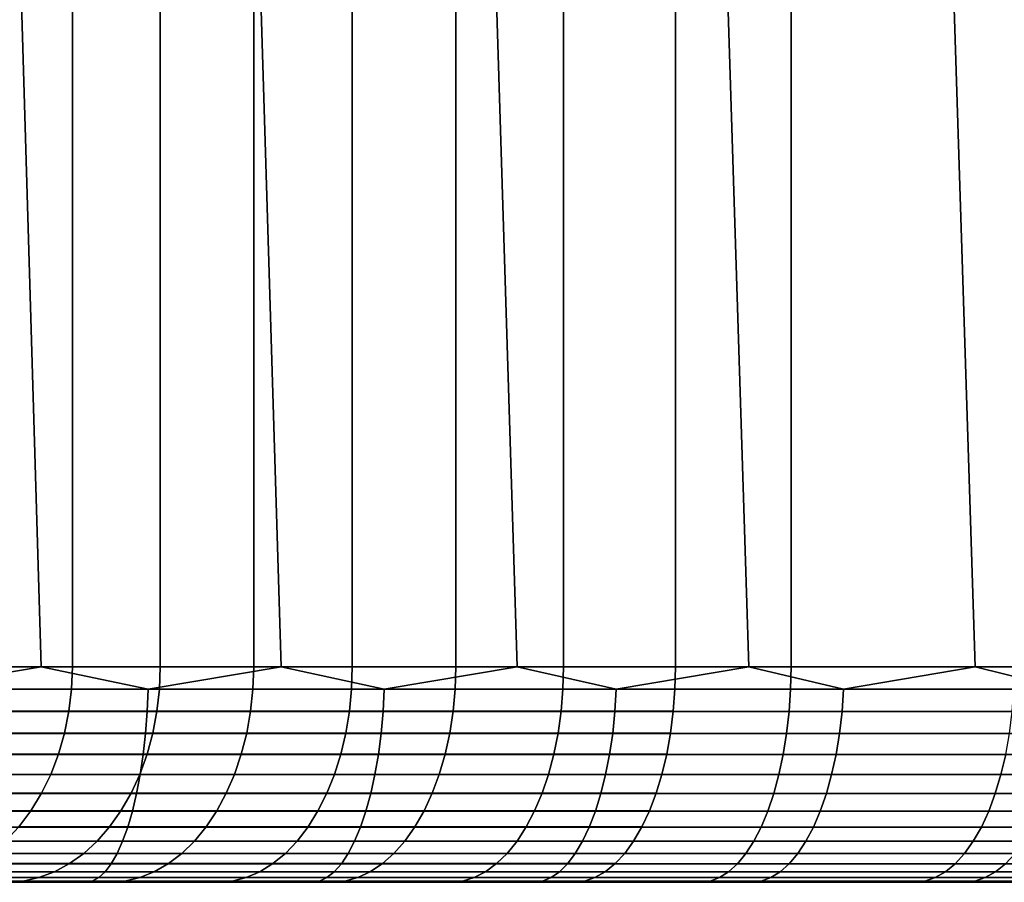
# Model space of a CAD drawing. Header units: metres. Extents: x -244 to 24, y -123 to 0.
# Tile 75 of 146: x 6.23 to 10.8, y -123.1 to -119.1. Entities that reach past the tile are written whole.
import ezdxf

# ---------------------------------------------------------------- set-up
doc = ezdxf.new("R2010")
doc.units = ezdxf.units.M
doc.layers.add('solid_10_231_103_000', color=7, linetype='CONTINUOUS')

msp = doc.modelspace()

# ---------------------------------------------------------------- linework, layer by layer
at = {"layer": 'solid_10_231_103_000'}
for points in [[(6.333059, -122.099998, -22.578636), (5.203077, -122.099998, -22.865486), (4.826086, -109.099998, -22.947992), (5.946068, -109.099998, -22.683626)], [(7.447389, -122.099998, -22.235981), (6.333059, -122.099998, -22.578636), (5.946068, -109.099998, -22.683626), (7.05114, -109.099998, -22.364798)], [(6.0964, -122.099998, 24.25288), (6.477628, -122.099998, 23.790382), (6.477409, -109.099998, 23.790621), (6.096591, -109.099998, 24.252625)], [(6.88588, -122.099998, 23.351555), (6.885823, -109.099998, 23.351648), (6.477409, -109.099998, 23.790621), (6.477628, -122.099998, 23.790382)], [(6.88588, -122.099998, 23.351555), (7.319689, -122.099998, 22.937975), (7.319844, -109.099998, 22.937843), (6.885823, -109.099998, 23.351648)], [(8.543311, -122.099998, -21.838367), (7.447389, -122.099998, -22.235981), (7.05114, -109.099998, -22.364798), (8.139741, -109.099998, -21.991943)], [(7.319689, -122.099998, 22.937975), (7.777495, -122.099998, 22.551126), (7.777667, -109.099998, 22.550987), (7.319844, -109.099998, 22.937843)], [(7.777495, -122.099998, 22.551126), (8.257655, -122.099998, 22.1924), (8.257423, -109.099998, 22.192553), (7.777667, -109.099998, 22.550987)], [(9.618117, -122.099998, -21.386778), (8.543311, -122.099998, -21.838367), (8.139741, -109.099998, -21.991943), (9.208797, -109.099998, -21.566195)], [(8.758445, -122.099998, 21.863083), (8.758428, -109.099998, 21.863129), (8.257423, -109.099998, 22.192553), (8.257655, -122.099998, 22.1924)], [(8.758445, -122.099998, 21.863083), (9.278064, -122.099998, 21.564362), (9.27817, -109.099998, 21.564297), (8.758428, -109.099998, 21.863129)], [(10.669152, -122.099998, -20.882328), (9.618117, -122.099998, -21.386778), (9.208797, -109.099998, -21.566195), (10.255117, -109.099998, -21.088747)], [(9.278064, -122.099998, 21.564362), (9.814645, -122.099998, 21.297304), (9.814645, -109.099998, 21.297304), (9.27817, -109.099998, 21.564297)], [(9.814645, -122.099998, 21.297304), (10.860991, -122.099998, 20.783199), (10.847617, -109.099998, 20.790182), (9.814645, -109.099998, 21.297304)], [(11.693817, -122.099998, -20.326267), (10.669152, -122.099998, -20.882328), (10.255117, -109.099998, -21.088747), (11.277349, -109.099998, -20.560219)], [(5.717133, -122.204529, -22.736753), (5.203077, -122.099998, -22.865486), (6.333059, -122.099998, -22.578636)], [(5.717133, -122.204529, -22.736753), (6.333059, -122.099998, -22.578636), (6.829946, -122.204529, -22.427605)], [(6.092182, -122.203178, 24.249609), (6.473614, -122.203178, 23.786865), (6.477628, -122.099998, 23.790382), (6.0964, -122.099998, 24.25288)], [(6.829946, -122.204529, -22.427605), (6.333059, -122.099998, -22.578636), (7.447389, -122.099998, -22.235981)], [(6.473614, -122.203178, 23.786865), (6.882083, -122.203178, 23.347805), (6.88588, -122.099998, 23.351555), (6.477628, -122.099998, 23.790382)], [(6.829946, -122.204529, -22.427605), (7.447389, -122.099998, -22.235981), (7.926182, -122.204529, -22.064026)], [(6.882083, -122.203178, 23.347805), (7.316123, -122.203178, 22.934004), (7.319689, -122.099998, 22.937975), (6.88588, -122.099998, 23.351555)], [(7.316123, -122.203178, 22.934004), (7.774175, -122.203178, 22.546947), (7.777495, -122.099998, 22.551126), (7.319689, -122.099998, 22.937975)], [(7.926182, -122.204529, -22.064026), (7.447389, -122.099998, -22.235981), (8.543311, -122.099998, -21.838367)], [(7.774175, -122.203178, 22.546947), (8.254591, -122.203178, 22.18803), (8.257655, -122.099998, 22.1924), (7.777495, -122.099998, 22.551126)], [(7.926182, -122.204529, -22.064026), (8.543311, -122.099998, -21.838367), (9.003183, -122.204529, -21.6469)], [(8.254591, -122.203178, 22.18803), (8.755648, -122.203178, 21.858538), (8.758445, -122.099998, 21.863083), (8.257655, -122.099998, 22.1924)], [(9.003183, -122.204529, -21.6469), (8.543311, -122.099998, -21.838367), (9.618117, -122.099998, -21.386778)], [(8.755648, -122.203178, 21.858538), (9.275543, -122.203178, 21.559656), (9.278064, -122.099998, 21.564362), (8.758445, -122.099998, 21.863083)], [(9.003183, -122.204529, -21.6469), (9.618117, -122.099998, -21.386778), (10.058335, -122.204529, -21.17724)], [(9.275543, -122.203178, 21.559656), (9.812352, -122.204529, 21.29233), (9.814645, -122.099998, 21.297304), (9.278064, -122.099998, 21.564362)], [(10.058335, -122.204529, -21.17724), (9.618117, -122.099998, -21.386778), (10.669152, -122.099998, -20.882328)], [(9.812352, -122.204529, 21.29233), (10.84906, -122.204529, 20.783249), (10.860991, -122.099998, 20.783199), (9.814645, -122.099998, 21.297304)], [(10.058335, -122.204529, -21.17724), (10.669152, -122.099998, -20.882328), (11.089076, -122.204529, -20.656185)], [(11.089076, -122.204529, -20.656185), (10.669152, -122.099998, -20.882328), (11.693817, -122.099998, -20.326267)], [(5.717133, -122.204529, -22.736753), (6.829946, -122.204529, -22.427605), (6.825169, -122.308014, -22.411919), (5.713135, -122.308014, -22.720854)], [(6.473614, -122.203178, 23.786865), (6.092182, -122.203178, 24.249609), (6.079334, -122.306679, 24.239651), (6.461386, -122.306679, 23.776155)], [(6.882083, -122.203178, 23.347805), (6.473614, -122.203178, 23.786865), (6.461386, -122.306679, 23.776155), (6.870519, -122.306679, 23.33638)], [(6.829946, -122.204529, -22.427605), (7.926182, -122.204529, -22.064026), (7.92064, -122.308014, -22.048595), (6.825169, -122.308014, -22.411919)], [(7.316123, -122.203178, 22.934004), (6.882083, -122.203178, 23.347805), (6.870519, -122.306679, 23.33638), (7.305264, -122.306679, 22.921907)], [(7.774175, -122.203178, 22.546947), (7.316123, -122.203178, 22.934004), (7.305264, -122.306679, 22.921907), (7.76406, -122.306679, 22.534224)], [(8.254591, -122.203178, 22.18803), (7.774175, -122.203178, 22.546947), (7.76406, -122.306679, 22.534224), (8.245256, -122.306679, 22.174723)], [(7.926182, -122.204529, -22.064026), (9.003183, -122.204529, -21.6469), (8.996887, -122.308014, -21.631762), (7.92064, -122.308014, -22.048595)], [(8.755648, -122.203178, 21.858538), (8.254591, -122.203178, 22.18803), (8.245256, -122.306679, 22.174723), (8.747128, -122.306679, 21.844694)], [(9.275543, -122.203178, 21.559656), (8.755648, -122.203178, 21.858538), (8.747128, -122.306679, 21.844694), (9.267868, -122.306679, 21.545328)], [(9.003183, -122.204529, -21.6469), (10.058335, -122.204529, -21.17724), (10.051301, -122.308014, -21.16243), (8.996887, -122.308014, -21.631762)], [(9.267868, -122.306679, 21.545328), (9.80549, -122.308014, 21.277439), (9.812352, -122.204529, 21.29233), (9.275543, -122.203178, 21.559656)], [(10.84906, -122.204529, 20.783249), (9.812352, -122.204529, 21.29233), (9.80549, -122.308014, 21.277439), (10.841473, -122.308014, 20.768715)], [(10.058335, -122.204529, -21.17724), (11.089076, -122.204529, -20.656185), (11.081321, -122.308014, -20.641739), (10.051301, -122.308014, -21.16243)], [(5.713135, -122.308014, -22.720854), (6.825169, -122.308014, -22.411919), (6.817264, -122.409218, -22.385962), (5.706518, -122.409218, -22.694538)], [(6.461386, -122.306679, 23.776155), (6.079334, -122.306679, 24.239651), (6.057998, -122.407921, 24.223112), (6.441079, -122.407921, 23.758368)], [(6.870519, -122.306679, 23.33638), (6.461386, -122.306679, 23.776155), (6.441079, -122.407921, 23.758368), (6.851314, -122.407921, 23.317408)], [(6.825169, -122.308014, -22.411919), (7.92064, -122.308014, -22.048595), (7.911466, -122.409218, -22.023058), (6.817264, -122.409218, -22.385962)], [(7.305264, -122.306679, 22.921907), (6.870519, -122.306679, 23.33638), (6.851314, -122.407921, 23.317408), (7.28723, -122.407921, 22.901817)], [(7.76406, -122.306679, 22.534224), (7.305264, -122.306679, 22.921907), (7.28723, -122.407921, 22.901817), (7.747261, -122.407921, 22.51309)], [(8.245256, -122.306679, 22.174723), (7.76406, -122.306679, 22.534224), (7.747261, -122.407921, 22.51309), (8.229754, -122.407921, 22.15262)], [(7.92064, -122.308014, -22.048595), (8.996887, -122.308014, -21.631762), (8.986467, -122.409218, -21.606707), (7.911466, -122.409218, -22.023058)], [(8.747128, -122.306679, 21.844694), (8.245256, -122.306679, 22.174723), (8.229754, -122.407921, 22.15262), (8.732977, -122.407921, 21.821705)], [(9.267868, -122.306679, 21.545328), (8.747128, -122.306679, 21.844694), (8.732977, -122.407921, 21.821705), (9.25512, -122.407921, 21.52153)], [(8.996887, -122.308014, -21.631762), (10.051301, -122.308014, -21.16243), (10.03966, -122.409218, -21.137918), (8.986467, -122.409218, -21.606707)], [(9.25512, -122.407921, 21.52153), (9.794133, -122.409218, 21.252796), (9.80549, -122.308014, 21.277439), (9.267868, -122.306679, 21.545328)], [(10.841473, -122.308014, 20.768715), (9.80549, -122.308014, 21.277439), (9.794133, -122.409218, 21.252796), (10.828917, -122.409218, 20.744661)], [(10.051301, -122.308014, -21.16243), (11.081321, -122.308014, -20.641739), (11.068486, -122.409218, -20.617832), (10.03966, -122.409218, -21.137918)], [(5.706518, -122.409218, -22.694538), (6.817264, -122.409218, -22.385962), (6.806318, -122.507027, -22.350018), (5.697355, -122.507027, -22.658098)], [(6.441079, -122.407921, 23.758368), (6.057998, -122.407921, 24.223112), (6.028406, -122.505783, 24.200174), (6.412914, -122.505783, 23.733698)], [(6.851314, -122.407921, 23.317408), (6.441079, -122.407921, 23.758368), (6.412914, -122.505783, 23.733698), (6.824678, -122.505783, 23.291096)], [(6.817264, -122.409218, -22.385962), (7.911466, -122.409218, -22.023058), (7.898763, -122.507027, -21.987698), (6.806318, -122.507027, -22.350018)], [(7.28723, -122.407921, 22.901817), (6.851314, -122.407921, 23.317408), (6.824678, -122.505783, 23.291096), (7.262218, -122.505783, 22.873957)], [(7.747261, -122.407921, 22.51309), (7.28723, -122.407921, 22.901817), (7.262218, -122.505783, 22.873957), (7.723964, -122.505783, 22.48378)], [(8.229754, -122.407921, 22.15262), (7.747261, -122.407921, 22.51309), (7.723964, -122.505783, 22.48378), (8.208255, -122.505783, 22.121967)], [(7.911466, -122.409218, -22.023058), (8.986467, -122.409218, -21.606707), (8.972038, -122.507027, -21.572014), (7.898763, -122.507027, -21.987698)], [(8.732977, -122.407921, 21.821705), (8.229754, -122.407921, 22.15262), (8.208255, -122.505783, 22.121967), (8.713352, -122.505783, 21.78982)], [(9.25512, -122.407921, 21.52153), (8.732977, -122.407921, 21.821705), (8.713352, -122.505783, 21.78982), (9.237441, -122.505783, 21.488527)], [(8.986467, -122.409218, -21.606707), (10.03966, -122.409218, -21.137918), (10.02354, -122.507027, -21.103979), (8.972038, -122.507027, -21.572014)], [(9.237441, -122.505783, 21.488527), (9.778407, -122.507027, 21.218672), (9.794133, -122.409218, 21.252796), (9.25512, -122.407921, 21.52153)], [(10.828917, -122.409218, 20.744661), (9.794133, -122.409218, 21.252796), (9.778407, -122.507027, 21.218672), (10.811528, -122.507027, 20.711351)], [(10.03966, -122.409218, -21.137918), (11.068486, -122.409218, -20.617832), (11.050714, -122.507027, -20.584726), (10.02354, -122.507027, -21.103979)], [(5.697355, -122.507027, -22.658098), (6.806318, -122.507027, -22.350018), (6.79245, -122.600365, -22.304482), (5.685747, -122.600365, -22.611933)], [(6.412914, -122.505783, 23.733698), (6.028406, -122.505783, 24.200174), (5.990884, -122.599182, 24.171089), (6.377202, -122.599182, 23.702417)], [(6.824678, -122.505783, 23.291096), (6.412914, -122.505783, 23.733698), (6.377202, -122.599182, 23.702417), (6.790904, -122.599182, 23.257732)], [(7.262218, -122.505783, 22.873957), (6.824678, -122.505783, 23.291096), (6.790904, -122.599182, 23.257732), (7.230504, -122.599182, 22.838629)], [(6.806318, -122.507027, -22.350018), (7.898763, -122.507027, -21.987698), (7.882669, -122.600365, -21.942898), (6.79245, -122.600365, -22.304482)], [(7.723964, -122.505783, 22.48378), (7.262218, -122.505783, 22.873957), (7.230504, -122.599182, 22.838629), (7.694423, -122.599182, 22.446617)], [(8.208255, -122.505783, 22.121967), (7.723964, -122.505783, 22.48378), (7.694423, -122.599182, 22.446617), (8.180993, -122.599182, 22.083101)], [(7.898763, -122.507027, -21.987698), (8.972038, -122.507027, -21.572014), (8.953758, -122.600365, -21.528063), (7.882669, -122.600365, -21.942898)], [(8.713352, -122.505783, 21.78982), (8.208255, -122.505783, 22.121967), (8.180993, -122.599182, 22.083101), (8.688468, -122.599182, 21.749388)], [(9.237441, -122.505783, 21.488527), (8.713352, -122.505783, 21.78982), (8.688468, -122.599182, 21.749388), (9.215024, -122.599182, 21.446678)], [(8.972038, -122.507027, -21.572014), (10.02354, -122.507027, -21.103979), (10.003117, -122.600365, -21.06098), (8.953758, -122.600365, -21.528063)], [(9.215024, -122.599182, 21.446678), (9.758484, -122.600365, 21.17544), (9.778407, -122.507027, 21.218672), (9.237441, -122.505783, 21.488527)], [(10.811528, -122.507027, 20.711351), (9.778407, -122.507027, 21.218672), (9.758484, -122.600365, 21.17544), (10.7895, -122.600365, 20.669153)], [(10.02354, -122.507027, -21.103979), (11.050714, -122.507027, -20.584726), (11.028199, -122.600365, -20.542786), (10.003117, -122.600365, -21.06098)], [(11.818411, -122.507027, 20.153769), (10.811528, -122.507027, 20.711351), (10.7895, -122.600365, 20.669153), (11.794332, -122.600365, 20.112707)], [(5.685747, -122.600365, -22.611933), (6.79245, -122.600365, -22.304482), (6.775814, -122.68821, -22.249851), (5.671821, -122.68821, -22.556551)], [(6.377202, -122.599182, 23.702417), (5.990884, -122.599182, 24.171089), (5.945843, -122.687111, 24.136177), (6.334334, -122.687111, 23.664869)], [(6.790904, -122.599182, 23.257732), (6.377202, -122.599182, 23.702417), (6.334334, -122.687111, 23.664869), (6.750363, -122.687111, 23.217682)], [(7.230504, -122.599182, 22.838629), (6.790904, -122.599182, 23.257732), (6.750363, -122.687111, 23.217682), (7.192435, -122.687111, 22.796225)], [(6.79245, -122.600365, -22.304482), (7.882669, -122.600365, -21.942898), (7.863362, -122.68821, -21.889154), (6.775814, -122.68821, -22.249851)], [(7.694423, -122.599182, 22.446617), (7.230504, -122.599182, 22.838629), (7.192435, -122.687111, 22.796225), (7.658962, -122.687111, 22.402006)], [(8.180993, -122.599182, 22.083101), (7.694423, -122.599182, 22.446617), (7.658962, -122.687111, 22.402006), (8.14827, -122.687111, 22.036446)], [(7.882669, -122.600365, -21.942898), (8.953758, -122.600365, -21.528063), (8.931828, -122.68821, -21.475334), (7.863362, -122.68821, -21.889154)], [(8.688468, -122.599182, 21.749388), (8.180993, -122.599182, 22.083101), (8.14827, -122.687111, 22.036446), (8.658598, -122.687111, 21.700857)], [(9.215024, -122.599182, 21.446678), (8.688468, -122.599182, 21.749388), (8.658598, -122.687111, 21.700857), (9.188115, -122.687111, 21.396444)], [(8.953758, -122.600365, -21.528063), (10.003117, -122.600365, -21.06098), (9.978617, -122.68821, -21.009396), (8.931828, -122.68821, -21.475334)], [(9.188115, -122.687111, 21.396444), (9.734583, -122.68821, 21.123575), (9.758484, -122.600365, 21.17544), (9.215024, -122.599182, 21.446678)], [(10.7895, -122.600365, 20.669153), (9.758484, -122.600365, 21.17544), (9.734583, -122.68821, 21.123575), (10.763074, -122.68821, 20.618528)], [(10.003117, -122.600365, -21.06098), (11.028199, -122.600365, -20.542786), (11.001188, -122.68821, -20.492472), (9.978617, -122.68821, -21.009396)], [(11.794332, -122.600365, 20.112707), (10.7895, -122.600365, 20.669153), (10.763074, -122.68821, 20.618528), (11.765445, -122.68821, 20.063444)], [(5.671821, -122.68821, -22.556551), (6.775814, -122.68821, -22.249851), (6.756591, -122.7696, -22.186729), (5.65573, -122.7696, -22.492558)], [(6.334334, -122.687111, 23.664869), (5.945843, -122.687111, 24.136177), (5.893779, -122.768585, 24.095819), (6.284781, -122.768585, 23.621466)], [(6.750363, -122.687111, 23.217682), (6.334334, -122.687111, 23.664869), (6.284781, -122.768585, 23.621466), (6.703499, -122.768585, 23.171389)], [(7.192435, -122.687111, 22.796225), (6.750363, -122.687111, 23.217682), (6.703499, -122.768585, 23.171389), (7.148429, -122.768585, 22.747204)], [(6.775814, -122.68821, -22.249851), (7.863362, -122.68821, -21.889154), (7.841054, -122.7696, -21.827055), (6.756591, -122.7696, -22.186729)], [(7.658962, -122.687111, 22.402006), (7.192435, -122.687111, 22.796225), (7.148429, -122.768585, 22.747204), (7.617972, -122.768585, 22.350439)], [(8.14827, -122.687111, 22.036446), (7.658962, -122.687111, 22.402006), (7.617972, -122.768585, 22.350439), (8.110442, -122.768585, 21.982515)], [(7.863362, -122.68821, -21.889154), (8.931828, -122.68821, -21.475334), (8.906488, -122.7696, -21.41441), (7.841054, -122.7696, -21.827055)], [(8.658598, -122.687111, 21.700857), (8.14827, -122.687111, 22.036446), (8.110442, -122.768585, 21.982515), (8.624069, -122.768585, 21.644756)], [(9.188115, -122.687111, 21.396444), (8.658598, -122.687111, 21.700857), (8.624069, -122.768585, 21.644756), (9.15701, -122.768585, 21.338377)], [(8.931828, -122.68821, -21.475334), (9.978617, -122.68821, -21.009396), (9.950307, -122.7696, -20.949793), (8.906488, -122.7696, -21.41441)], [(9.15701, -122.768585, 21.338377), (9.706966, -122.7696, 21.063646), (9.734583, -122.68821, 21.123575), (9.188115, -122.687111, 21.396444)], [(10.763074, -122.68821, 20.618528), (9.734583, -122.68821, 21.123575), (9.706966, -122.7696, 21.063646), (10.732539, -122.7696, 20.560034)], [(9.978617, -122.68821, -21.009396), (11.001188, -122.68821, -20.492472), (10.969977, -122.7696, -20.434334), (9.950307, -122.7696, -20.949793)], [(11.765445, -122.68821, 20.063444), (10.763074, -122.68821, 20.618528), (10.732539, -122.7696, 20.560034), (11.732066, -122.7696, 20.006525)], [(5.65573, -122.7696, -22.492558), (6.756591, -122.7696, -22.186729), (6.734993, -122.843636, -22.115807), (5.637651, -122.843636, -22.420658)], [(6.284781, -122.768585, 23.621466), (5.893779, -122.768585, 24.095819), (5.835263, -122.842728, 24.050461), (6.229087, -122.842728, 23.572681)], [(6.703499, -122.768585, 23.171389), (6.284781, -122.768585, 23.621466), (6.229087, -122.842728, 23.572681), (6.650828, -122.842728, 23.119356)], [(7.148429, -122.768585, 22.747204), (6.703499, -122.768585, 23.171389), (6.650828, -122.842728, 23.119356), (7.098969, -122.842728, 22.69211)], [(6.756591, -122.7696, -22.186729), (7.841054, -122.7696, -21.827055), (7.815989, -122.843636, -21.757282), (6.734993, -122.843636, -22.115807)], [(7.617972, -122.768585, 22.350439), (7.148429, -122.768585, 22.747204), (7.098969, -122.842728, 22.69211), (7.571902, -122.842728, 22.29248)], [(8.110442, -122.768585, 21.982515), (7.617972, -122.768585, 22.350439), (7.571902, -122.842728, 22.29248), (8.067927, -122.842728, 21.921902)], [(7.841054, -122.7696, -21.827055), (8.906488, -122.7696, -21.41441), (8.878017, -122.843636, -21.345955), (7.815989, -122.843636, -21.757282)], [(8.624069, -122.768585, 21.644756), (8.110442, -122.768585, 21.982515), (8.067927, -122.842728, 21.921902), (8.585262, -122.842728, 21.581705)], [(9.15701, -122.768585, 21.338377), (8.624069, -122.768585, 21.644756), (8.585262, -122.842728, 21.581705), (9.122049, -122.842728, 21.273113)], [(8.906488, -122.7696, -21.41441), (9.950307, -122.7696, -20.949793), (9.9185, -122.843636, -20.882824), (8.878017, -122.843636, -21.345955)], [(9.122049, -122.842728, 21.273113), (9.675937, -122.843636, 20.996315), (9.706966, -122.7696, 21.063646), (9.15701, -122.768585, 21.338377)], [(10.732539, -122.7696, 20.560034), (9.706966, -122.7696, 21.063646), (9.675937, -122.843636, 20.996315), (10.698232, -122.843636, 20.494312)], [(9.950307, -122.7696, -20.949793), (10.969977, -122.7696, -20.434334), (10.934911, -122.843636, -20.369013), (9.9185, -122.843636, -20.882824)], [(11.732066, -122.7696, 20.006525), (10.732539, -122.7696, 20.560034), (10.698232, -122.843636, 20.494312), (11.694563, -122.843636, 19.942572)], [(5.637651, -122.843636, -22.420658), (6.734993, -122.843636, -22.115807), (6.711256, -122.909508, -22.037861), (5.617782, -122.909508, -22.341639)], [(6.650828, -122.842728, 23.119356), (6.229087, -122.842728, 23.572681), (6.167864, -122.908707, 23.519056), (6.592927, -122.908707, 23.062159)], [(7.098969, -122.842728, 22.69211), (6.650828, -122.842728, 23.119356), (6.592927, -122.908707, 23.062159), (7.0446, -122.908707, 22.631546)], [(6.734993, -122.843636, -22.115807), (7.815989, -122.843636, -21.757282), (7.788443, -122.909508, -21.680601), (6.711256, -122.909508, -22.037861)], [(7.571902, -122.842728, 22.29248), (7.098969, -122.842728, 22.69211), (7.0446, -122.908707, 22.631546), (7.521258, -122.908707, 22.228767)], [(8.067927, -122.842728, 21.921902), (7.571902, -122.842728, 22.29248), (7.521258, -122.908707, 22.228767), (8.021191, -122.908707, 21.855268)], [(7.815989, -122.843636, -21.757282), (8.878017, -122.843636, -21.345955), (8.846728, -122.909508, -21.270723), (7.788443, -122.909508, -21.680601)], [(8.585262, -122.842728, 21.581705), (8.067927, -122.842728, 21.921902), (8.021191, -122.908707, 21.855268), (8.542603, -122.908707, 21.512392)], [(9.122049, -122.842728, 21.273113), (8.585262, -122.842728, 21.581705), (8.542603, -122.908707, 21.512392), (9.083618, -122.908707, 21.201368)], [(8.878017, -122.843636, -21.345955), (9.9185, -122.843636, -20.882824), (9.883543, -122.909508, -20.809225), (8.846728, -122.909508, -21.270723)], [(9.083618, -122.908707, 21.201368), (9.641835, -122.909508, 20.922316), (9.675937, -122.843636, 20.996315), (9.122049, -122.842728, 21.273113)], [(10.698232, -122.843636, 20.494312), (9.675937, -122.843636, 20.996315), (9.641835, -122.909508, 20.922316), (10.660527, -122.909508, 20.422083)], [(9.9185, -122.843636, -20.882824), (10.934911, -122.843636, -20.369013), (10.896372, -122.909508, -20.297226), (9.883543, -122.909508, -20.809225)], [(11.694563, -122.843636, 19.942572), (10.698232, -122.843636, 20.494312), (10.660527, -122.909508, 20.422083), (11.653347, -122.909508, 19.872286)], [(5.617782, -122.909508, -22.341639), (6.711256, -122.909508, -22.037861), (6.685642, -122.966499, -21.953753), (5.596341, -122.966499, -22.256369)], [(6.592927, -122.908707, 23.062159), (6.167864, -122.908707, 23.519056), (6.101783, -122.965813, 23.461174), (6.530432, -122.965813, 23.000422)], [(7.0446, -122.908707, 22.631546), (6.592927, -122.908707, 23.062159), (6.530432, -122.965813, 23.000422), (6.985916, -122.965813, 22.566177)], [(6.711256, -122.909508, -22.037861), (7.788443, -122.909508, -21.680601), (7.758717, -122.966499, -21.597855), (6.685642, -122.966499, -21.953753)], [(7.521258, -122.908707, 22.228767), (7.0446, -122.908707, 22.631546), (6.985916, -122.965813, 22.566177), (7.466596, -122.965813, 22.16)], [(8.021191, -122.908707, 21.855268), (7.521258, -122.908707, 22.228767), (7.466596, -122.965813, 22.16), (7.970747, -122.965813, 21.78335)], [(7.788443, -122.909508, -21.680601), (8.846728, -122.909508, -21.270723), (8.812963, -122.966499, -21.189541), (7.758717, -122.966499, -21.597855)], [(8.542603, -122.908707, 21.512392), (8.021191, -122.908707, 21.855268), (7.970747, -122.965813, 21.78335), (8.496557, -122.965813, 21.43758)], [(9.083618, -122.908707, 21.201368), (8.542603, -122.908707, 21.512392), (8.496557, -122.965813, 21.43758), (9.042138, -122.965813, 21.123934)], [(8.846728, -122.909508, -21.270723), (9.883543, -122.909508, -20.809225), (9.845821, -122.966499, -20.729805), (8.812963, -122.966499, -21.189541)], [(9.042138, -122.965813, 21.123934), (9.605036, -122.966499, 20.842463), (9.641835, -122.909508, 20.922316), (9.083618, -122.908707, 21.201368)], [(10.660527, -122.909508, 20.422083), (9.641835, -122.909508, 20.922316), (9.605036, -122.966499, 20.842463), (10.61984, -122.966499, 20.344139)], [(9.883543, -122.909508, -20.809225), (10.896372, -122.909508, -20.297226), (10.854785, -122.966499, -20.219759), (9.845821, -122.966499, -20.729805)], [(11.653347, -122.909508, 19.872286), (10.660527, -122.909508, 20.422083), (10.61984, -122.966499, 20.344139), (11.608871, -122.966499, 19.796442)], [(5.596341, -122.966499, -22.256369), (6.685642, -122.966499, -21.953753), (6.658431, -123.013969, -21.864399), (5.573564, -123.013969, -22.165785)], [(6.530432, -122.965813, 23.000422), (6.101783, -122.965813, 23.461174), (6.031569, -123.01342, 23.399673), (6.46403, -123.01342, 22.934826)], [(6.985916, -122.965813, 22.566177), (6.530432, -122.965813, 23.000422), (6.46403, -123.01342, 22.934826), (6.923562, -123.01342, 22.496721)], [(6.685642, -122.966499, -21.953753), (7.758717, -122.966499, -21.597855), (7.727139, -123.013969, -21.509951), (6.658431, -123.013969, -21.864399)], [(7.466596, -122.965813, 22.16), (6.985916, -122.965813, 22.566177), (6.923562, -123.01342, 22.496721), (7.408515, -123.01342, 22.086933)], [(7.970747, -122.965813, 21.78335), (7.466596, -122.965813, 22.16), (7.408515, -123.01342, 22.086933), (7.917149, -123.01342, 21.706934)], [(7.758717, -122.966499, -21.597855), (8.812963, -122.966499, -21.189541), (8.777094, -123.013969, -21.1033), (7.727139, -123.013969, -21.509951)], [(8.496557, -122.965813, 21.43758), (7.970747, -122.965813, 21.78335), (7.917149, -123.01342, 21.706934), (8.447633, -123.01342, 21.358091)], [(9.042138, -122.965813, 21.123934), (8.496557, -122.965813, 21.43758), (8.447633, -123.01342, 21.358091), (8.998064, -123.01342, 21.041655)], [(8.812963, -122.966499, -21.189541), (9.845821, -122.966499, -20.729805), (9.805749, -123.013969, -20.645433), (8.777094, -123.013969, -21.1033)], [(8.998064, -123.01342, 21.041655), (9.565943, -123.013969, 20.757633), (9.605036, -122.966499, 20.842463), (9.042138, -122.965813, 21.123934)], [(10.61984, -122.966499, 20.344139), (9.605036, -122.966499, 20.842463), (9.565943, -123.013969, 20.757633), (10.576616, -123.013969, 20.261337)], [(9.845821, -122.966499, -20.729805), (10.854785, -122.966499, -20.219759), (10.810606, -123.013969, -20.137465), (9.805749, -123.013969, -20.645433)], [(11.608871, -122.966499, 19.796442), (10.61984, -122.966499, 20.344139), (10.576616, -123.013969, 20.261337), (11.561622, -123.013969, 19.71587)], [(5.573564, -123.013969, -22.165785), (6.658431, -123.013969, -21.864399), (6.629922, -123.051414, -21.770786), (5.5497, -123.051414, -22.070881)], [(6.46403, -123.01342, 22.934826), (6.031569, -123.01342, 23.399673), (5.957995, -123.050995, 23.33523), (6.394448, -123.050995, 22.866089)], [(6.923562, -123.01342, 22.496721), (6.46403, -123.01342, 22.934826), (6.394448, -123.050995, 22.866089), (6.858224, -123.050995, 22.423939)], [(6.658431, -123.013969, -21.864399), (7.727139, -123.013969, -21.509951), (7.694055, -123.051414, -21.417854), (6.629922, -123.051414, -21.770786)], [(7.408515, -123.01342, 22.086933), (6.923562, -123.01342, 22.496721), (6.858224, -123.050995, 22.423939), (7.347655, -123.050995, 22.010368)], [(7.917149, -123.01342, 21.706934), (7.408515, -123.01342, 22.086933), (7.347655, -123.050995, 22.010368), (7.860984, -123.050995, 21.62686)], [(7.727139, -123.013969, -21.509951), (8.777094, -123.013969, -21.1033), (8.739514, -123.051414, -21.012945), (7.694055, -123.051414, -21.417854)], [(8.447633, -123.01342, 21.358091), (7.917149, -123.01342, 21.706934), (7.860984, -123.050995, 21.62686), (8.396367, -123.050995, 21.274796)], [(8.998064, -123.01342, 21.041655), (8.447633, -123.01342, 21.358091), (8.396367, -123.050995, 21.274796), (8.95188, -123.050995, 20.955439)], [(8.777094, -123.013969, -21.1033), (9.805749, -123.013969, -20.645433), (9.763764, -123.051414, -20.557039), (8.739514, -123.051414, -21.012945)], [(8.95188, -123.050995, 20.955439), (9.524986, -123.051414, 20.668758), (9.565943, -123.013969, 20.757633), (8.998064, -123.01342, 21.041655)], [(10.576616, -123.013969, 20.261337), (9.565943, -123.013969, 20.757633), (9.524986, -123.051414, 20.668758), (10.531332, -123.051414, 20.174587)], [(9.805749, -123.013969, -20.645433), (10.810606, -123.013969, -20.137465), (10.764319, -123.051414, -20.051245), (9.763764, -123.051414, -20.557039)], [(11.561622, -123.013969, 19.71587), (10.576616, -123.013969, 20.261337), (10.531332, -123.051414, 20.174587), (11.51212, -123.051414, 19.631454)], [(10.810606, -123.013969, -20.137465), (11.789227, -123.013969, -19.580622), (11.73875, -123.051414, -19.496786), (10.764319, -123.051414, -20.051245)], [(5.5497, -123.051414, -22.070881), (6.629922, -123.051414, -21.770786), (6.600429, -123.078407, -21.673937), (5.525012, -123.078407, -21.972698)], [(6.394448, -123.050995, 22.866089), (5.957995, -123.050995, 23.33523), (5.881867, -123.078125, 23.268549), (6.322452, -123.078125, 22.794966)], [(6.858224, -123.050995, 22.423939), (6.394448, -123.050995, 22.866089), (6.322452, -123.078125, 22.794966), (6.790617, -123.078125, 22.348631)], [(6.629922, -123.051414, -21.770786), (7.694055, -123.051414, -21.417854), (7.659828, -123.078407, -21.322577), (6.600429, -123.078407, -21.673937)], [(7.347655, -123.050995, 22.010368), (6.858224, -123.050995, 22.423939), (6.790617, -123.078125, 22.348631), (7.284682, -123.078125, 21.931145)], [(7.860984, -123.050995, 21.62686), (7.347655, -123.050995, 22.010368), (7.284682, -123.078125, 21.931145), (7.80287, -123.078125, 21.544008)], [(7.694055, -123.051414, -21.417854), (8.739514, -123.051414, -21.012945), (8.700637, -123.078407, -20.919468), (7.659828, -123.078407, -21.322577)], [(8.396367, -123.050995, 21.274796), (7.860984, -123.050995, 21.62686), (7.80287, -123.078125, 21.544008), (8.343321, -123.078125, 21.18861)], [(8.95188, -123.050995, 20.955439), (8.396367, -123.050995, 21.274796), (8.343321, -123.078125, 21.18861), (8.904093, -123.078125, 20.86623)], [(8.739514, -123.051414, -21.012945), (9.763764, -123.051414, -20.557039), (9.72033, -123.078407, -20.465591), (8.700637, -123.078407, -20.919468)], [(8.904093, -123.078125, 20.86623), (9.482614, -123.078407, 20.576813), (9.524986, -123.051414, 20.668758), (8.95188, -123.050995, 20.955439)], [(10.531332, -123.051414, 20.174587), (9.524986, -123.051414, 20.668758), (9.482614, -123.078407, 20.576813), (10.484484, -123.078407, 20.084841)], [(9.763764, -123.051414, -20.557039), (10.764319, -123.051414, -20.051245), (10.716434, -123.078407, -19.962046), (9.72033, -123.078407, -20.465591)], [(11.51212, -123.051414, 19.631454), (10.531332, -123.051414, 20.174587), (10.484484, -123.078407, 20.084841), (11.460908, -123.078407, 19.544125)], [(10.764319, -123.051414, -20.051245), (11.73875, -123.051414, -19.496786), (11.68653, -123.078407, -19.410055), (10.716434, -123.078407, -19.962046)], [(-22.448893, -123.099998, 0.223047), (22.448887, -123.099998, 0.223268), (22.436216, -123.099998, 0.786252), (-22.436228, -123.099998, 0.78603)], [(-22.447412, -123.099998, -0.340214), (22.447412, -123.099998, -0.339992), (22.448887, -123.099998, 0.223268), (-22.448893, -123.099998, 0.223047)], [(-22.431808, -123.099998, -0.903462), (22.431814, -123.099998, -0.903241), (22.447412, -123.099998, -0.339992), (-22.447412, -123.099998, -0.340214)], [(-22.436228, -123.099998, 0.78603), (22.436216, -123.099998, 0.786252), (22.409416, -123.099998, 1.349095), (-22.409433, -123.099998, 1.348874)], [(-22.402102, -123.099998, -1.465733), (22.402111, -123.099998, -1.465512), (22.431814, -123.099998, -0.903241), (-22.431808, -123.099998, -0.903462)], [(-22.409433, -123.099998, 1.348874), (22.409416, -123.099998, 1.349095), (22.368536, -123.099998, 1.910755), (-22.368559, -123.099998, 1.910535)], [(-22.358259, -123.099998, -2.027382), (22.358274, -123.099998, -2.027161), (22.402111, -123.099998, -1.465512), (-22.402102, -123.099998, -1.465733)], [(-22.368559, -123.099998, 1.910535), (22.368536, -123.099998, 1.910755), (22.313551, -123.099998, 2.471305), (-22.31358, -123.099998, 2.471085)], [(-22.300348, -123.099998, -2.58782), (22.300371, -123.099998, -2.5876), (22.358274, -123.099998, -2.027161), (-22.358259, -123.099998, -2.027382)], [(-22.31358, -123.099998, 2.471085), (22.313551, -123.099998, 2.471305), (22.244505, -123.099998, 3.030529), (-22.244537, -123.099998, 3.030309)], [(-22.228439, -123.099998, -3.146241), (22.228468, -123.099998, -3.146022), (22.300371, -123.099998, -2.5876), (-22.300348, -123.099998, -2.58782)], [(-22.244537, -123.099998, 3.030309), (22.244505, -123.099998, 3.030529), (22.161512, -123.099998, 3.587444), (-22.161551, -123.099998, 3.587225)], [(-22.142477, -123.099998, -3.70307), (22.142509, -123.099998, -3.702852), (22.228468, -123.099998, -3.146022), (-22.228439, -123.099998, -3.146241)], [(-22.161551, -123.099998, 3.587225), (22.161512, -123.099998, 3.587444), (22.06451, -123.099998, 4.14237), (-22.064554, -123.099998, 4.142152)], [(-22.042601, -123.099998, -4.257498), (22.042639, -123.099998, -4.257281), (22.142509, -123.099998, -3.702852), (-22.142477, -123.099998, -3.70307)], [(-22.064554, -123.099998, 4.142152), (22.06451, -123.099998, 4.14237), (21.953615, -123.099998, 4.694782), (-21.953665, -123.099998, 4.694565)], [(-21.92889, -123.099998, -4.808955), (21.928934, -123.099998, -4.808739), (22.042639, -123.099998, -4.257281), (-22.042601, -123.099998, -4.257498)], [(-21.953665, -123.099998, 4.694565), (21.953615, -123.099998, 4.694782), (21.828979, -123.099998, 5.243846), (-21.829035, -123.099998, 5.24363)], [(-21.801289, -123.099998, -5.357784), (21.801338, -123.099998, -5.357569), (21.928934, -123.099998, -4.808739), (-21.92889, -123.099998, -4.808955)], [(-21.829035, -123.099998, 5.24363), (21.828979, -123.099998, 5.243846), (21.690504, -123.099998, 5.789978), (-21.690565, -123.099998, 5.789764)], [(-21.660027, -123.099998, -5.903037), (21.66008, -123.099998, -5.902823), (21.801338, -123.099998, -5.357569), (-21.801289, -123.099998, -5.357784)], [(-21.690565, -123.099998, 5.789764), (21.690504, -123.099998, 5.789978), (21.538401, -123.099998, 6.332424), (-21.538467, -123.099998, 6.332211)], [(-21.505142, -123.099998, -6.444451), (21.505203, -123.099998, -6.44424), (21.66008, -123.099998, -5.902823), (-21.660027, -123.099998, -5.903037)], [(-21.538467, -123.099998, 6.332211), (21.538401, -123.099998, 6.332424), (21.372818, -123.099998, 6.870575), (-21.372889, -123.099998, 6.870364)], [(-21.33663, -123.099998, -6.982145), (21.336695, -123.099998, -6.981935), (21.505203, -123.099998, -6.44424), (-21.505142, -123.099998, -6.444451)], [(-21.372889, -123.099998, 6.870364), (21.372818, -123.099998, 6.870575), (21.193653, -123.099998, 7.404792), (-21.193729, -123.099998, 7.404583)], [(-21.154799, -123.099998, -7.515121), (21.154869, -123.099998, -7.514913), (21.336695, -123.099998, -6.981935), (-21.33663, -123.099998, -6.982145)], [(-21.193729, -123.099998, 7.404583), (21.193653, -123.099998, 7.404792), (21.001219, -123.099998, 7.934177), (-21.001301, -123.099998, 7.93397)], [(-20.959599, -123.099998, -8.043463), (20.959675, -123.099998, -8.043256), (21.154869, -123.099998, -7.514913), (-21.154799, -123.099998, -7.515121)], [(-21.001301, -123.099998, 7.93397), (21.001219, -123.099998, 7.934177), (20.795609, -123.099998, 8.458411), (-20.795694, -123.099998, 8.458205)], [(-20.751135, -123.099998, -8.566951), (20.751215, -123.099998, -8.566747), (20.959675, -123.099998, -8.043256), (-20.959599, -123.099998, -8.043463)], [(-20.795694, -123.099998, 8.458205), (20.795609, -123.099998, 8.458411), (20.576773, -123.099998, 8.977661), (-20.576864, -123.099998, 8.977457)], [(-20.529764, -123.099998, -9.084671), (20.529852, -123.099998, -9.084469), (20.751215, -123.099998, -8.566747), (-20.751135, -123.099998, -8.566951)], [(-20.576864, -123.099998, 8.977457), (20.576773, -123.099998, 8.977661), (20.345119, -123.099998, 9.490971), (-20.345217, -123.099998, 9.490769)], [(-20.295343, -123.099998, -9.596927), (20.295435, -123.099998, -9.596727), (20.529852, -123.099998, -9.084469), (-20.529764, -123.099998, -9.084671)], [(-20.345217, -123.099998, 9.490769), (20.345119, -123.099998, 9.490971), (20.100616, -123.099998, 9.998356), (-20.100719, -123.099998, 9.998158)], [(-20.048124, -123.099998, -10.103222), (20.04822, -123.099998, -10.103024), (20.295435, -123.099998, -9.596727), (-20.295343, -123.099998, -9.596927)], [(-20.100719, -123.099998, 9.998158), (20.100616, -123.099998, 9.998356), (19.843359, -123.099998, 10.499675), (-19.843466, -123.099998, 10.499479)], [(-19.788456, -123.099998, -10.6028), (19.788557, -123.099998, -10.602606), (20.04822, -123.099998, -10.103024), (-20.048124, -123.099998, -10.103222)], [(-19.843466, -123.099998, 10.499479), (19.843359, -123.099998, 10.499675), (19.573799, -123.099998, 10.994033), (-19.573912, -123.099998, 10.993839)], [(-19.516144, -123.099998, -11.096041), (19.516251, -123.099998, -11.095849), (19.788557, -123.099998, -10.602606), (-19.788456, -123.099998, -10.6028)], [(-19.573912, -123.099998, 10.993839), (19.573799, -123.099998, 10.994033), (19.29178, -123.099998, 11.481685), (-19.291897, -123.099998, 11.481494)], [(-19.231585, -123.099998, -11.582254), (19.231695, -123.099998, -11.582066), (19.516251, -123.099998, -11.095849), (-19.516144, -123.099998, -11.096041)], [(-19.291897, -123.099998, 11.481494), (19.29178, -123.099998, 11.481685), (18.997572, -123.099998, 11.962211), (-18.997692, -123.099998, 11.962024)], [(-18.935068, -123.099998, -12.060905), (18.935184, -123.099998, -12.060719), (19.231695, -123.099998, -11.582066), (-19.231585, -123.099998, -11.582254)], [(-18.997692, -123.099998, 11.962024), (18.997572, -123.099998, 11.962211), (18.691616, -123.099998, 12.434861), (-18.691742, -123.099998, 12.434677)], [(-18.626413, -123.099998, -12.53231), (18.626534, -123.099998, -12.532126), (18.935184, -123.099998, -12.060719), (-18.935068, -123.099998, -12.060905)], [(-18.691742, -123.099998, 12.434677), (18.691616, -123.099998, 12.434861), (18.373682, -123.099998, 12.899988), (-18.373812, -123.099998, 12.899807)], [(-18.306149, -123.099998, -12.995671), (18.306274, -123.099998, -12.995491), (18.626534, -123.099998, -12.532126), (-18.626413, -123.099998, -12.53231)], [(-18.373812, -123.099998, 12.899807), (18.373682, -123.099998, 12.899988), (18.044207, -123.099998, 13.356979), (-18.044344, -123.099998, 13.3568)], [(-17.974434, -123.099998, -13.45072), (17.974564, -123.099998, -13.450543), (18.306274, -123.099998, -12.995491), (-18.306149, -123.099998, -12.995671)], [(-18.044344, -123.099998, 13.3568), (18.044207, -123.099998, 13.356979), (17.703564, -123.099998, 13.805287), (-17.703705, -123.099998, 13.805111)], [(-17.631193, -123.099998, -13.897594), (17.631327, -123.099998, -13.897421), (17.974564, -123.099998, -13.450543), (-17.974434, -123.099998, -13.45072)], [(-17.703705, -123.099998, 13.805111), (17.703564, -123.099998, 13.805287), (17.351522, -123.099998, 14.245229), (-17.351669, -123.099998, 14.245055)], [(-17.277063, -123.099998, -14.335468), (17.277201, -123.099998, -14.335299), (17.631327, -123.099998, -13.897421), (-17.631193, -123.099998, -13.897594)], [(-16.988825, -123.099998, 14.67591), (-17.351669, -123.099998, 14.245055), (17.351522, -123.099998, 14.245229)], [(-17.277063, -123.099998, -14.335468), (16.912134, -123.099998, -14.764201), (17.277201, -123.099998, -14.335299)], [(-17.277063, -123.099998, -14.335468), (-16.911993, -123.099998, -14.764368), (16.912134, -123.099998, -14.764201)], [(-16.988825, -123.099998, 14.67591), (17.351522, -123.099998, 14.245229), (16.988674, -123.099998, 14.676082)], [(-16.615402, -123.099998, 15.097371), (-16.988825, -123.099998, 14.67591), (16.988674, -123.099998, 14.676082)], [(-16.911993, -123.099998, -14.764368), (16.536272, -123.099998, -15.183998), (16.912134, -123.099998, -14.764201)], [(-16.911993, -123.099998, -14.764368), (-16.536127, -123.099998, -15.18416), (16.536272, -123.099998, -15.183998)], [(-16.615402, -123.099998, 15.097371), (16.988674, -123.099998, 14.676082), (16.615246, -123.099998, 15.097539)], [(-16.231272, -123.099998, 15.509608), (-16.615402, -123.099998, 15.097371), (16.615246, -123.099998, 15.097539)], [(-16.536127, -123.099998, -15.18416), (16.150274, -123.099998, -15.593941), (16.536272, -123.099998, -15.183998)], [(-16.536127, -123.099998, -15.18416), (-16.150126, -123.099998, -15.5941), (16.150274, -123.099998, -15.593941)], [(-16.231272, -123.099998, 15.509608), (16.615246, -123.099998, 15.097539), (16.23111, -123.099998, 15.509772)], [(-15.837132, -123.099998, 15.911877), (-16.231272, -123.099998, 15.509608), (16.23111, -123.099998, 15.509772)], [(-16.150126, -123.099998, -15.5941), (15.753917, -123.099998, -15.994248), (16.150274, -123.099998, -15.593941)], [(-16.150126, -123.099998, -15.5941), (-15.753763, -123.099998, -15.994404), (15.753917, -123.099998, -15.994248)], [(-15.837132, -123.099998, 15.911877), (16.23111, -123.099998, 15.509772), (15.836967, -123.099998, 15.912037)], [(-15.432971, -123.099998, 16.304153), (-15.837132, -123.099998, 15.911877), (15.836967, -123.099998, 15.912037)], [(-15.753763, -123.099998, -15.994404), (15.347578, -123.099998, -16.384569), (15.753917, -123.099998, -15.994248)], [(-15.753763, -123.099998, -15.994404), (-15.34742, -123.099998, -16.38472), (15.347578, -123.099998, -16.384569)], [(-15.432971, -123.099998, 16.304153), (15.836967, -123.099998, 15.912037), (15.432802, -123.099998, 16.30431)], [(-15.018902, -123.099998, 16.686363), (-15.432971, -123.099998, 16.304153), (15.432802, -123.099998, 16.30431)], [(-15.34742, -123.099998, -16.38472), (14.931868, -123.099998, -16.764296), (15.347578, -123.099998, -16.384569)], [(-15.34742, -123.099998, -16.38472), (-14.931706, -123.099998, -16.764442), (14.931868, -123.099998, -16.764296)], [(-15.018902, -123.099998, 16.686363), (15.432802, -123.099998, 16.30431), (15.018728, -123.099998, 16.686516)], [(-14.59568, -123.099998, 17.057802), (-15.018902, -123.099998, 16.686363), (15.018728, -123.099998, 16.686516)], [(-14.931706, -123.099998, -16.764442), (14.506473, -123.099998, -17.133713), (14.931868, -123.099998, -16.764296)], [(-14.931706, -123.099998, -16.764442), (-14.506308, -123.099998, -17.133856), (14.506473, -123.099998, -17.133713)], [(-14.59568, -123.099998, 17.057802), (15.018728, -123.099998, 16.686516), (14.595509, -123.099998, 17.057947)], [(-14.163096, -123.099998, 17.418631), (-14.59568, -123.099998, 17.057802), (14.595509, -123.099998, 17.057947)], [(-14.506308, -123.099998, -17.133856), (14.071981, -123.099998, -17.492332), (14.506473, -123.099998, -17.133713)], [(-14.506308, -123.099998, -17.133856), (-14.071813, -123.099998, -17.49247), (14.071981, -123.099998, -17.492332)], [(-14.163096, -123.099998, 17.418631), (14.595509, -123.099998, 17.057947), (14.162935, -123.099998, 17.41876)], [(-13.721507, -123.099998, 17.768583), (-14.163096, -123.099998, 17.418631), (14.162935, -123.099998, 17.41876)], [(-14.071813, -123.099998, -17.49247), (13.628879, -123.099998, -17.839725), (14.071981, -123.099998, -17.492332)], [(-14.071813, -123.099998, -17.49247), (-13.628707, -123.099998, -17.839859), (13.628879, -123.099998, -17.839725)], [(-13.721507, -123.099998, 17.768583), (13.721357, -123.099998, 17.768698), (13.271444, -123.099998, 18.10721)], [(-13.271588, -123.099998, 18.107107), (-13.721507, -123.099998, 17.768583), (13.271444, -123.099998, 18.10721)], [(-13.721507, -123.099998, 17.768583), (14.162935, -123.099998, 17.41876), (13.721357, -123.099998, 17.768698)], [(-13.628707, -123.099998, -17.839859), (13.176869, -123.099998, -18.176138), (13.628879, -123.099998, -17.839725)], [(-13.628707, -123.099998, -17.839859), (-13.176695, -123.099998, -18.176268), (13.176869, -123.099998, -18.176138)], [(-13.271588, -123.099998, 18.107107), (13.271444, -123.099998, 18.10721), (12.812867, -123.099998, 18.434542)], [(-12.813014, -123.099998, 18.434443), (-13.271588, -123.099998, 18.107107), (12.812867, -123.099998, 18.434542)], [(-13.176695, -123.099998, -18.176268), (12.716714, -123.099998, -18.501017), (13.176869, -123.099998, -18.176138)], [(-13.176695, -123.099998, -18.176268), (-12.716536, -123.099998, -18.501143), (12.716714, -123.099998, -18.501017)], [(-12.813014, -123.099998, 18.434443), (12.812867, -123.099998, 18.434542), (12.346226, -123.099998, 18.75028)], [(-12.346375, -123.099998, 18.750185), (-12.813014, -123.099998, 18.434443), (12.346226, -123.099998, 18.75028)], [(-12.716536, -123.099998, -18.501143), (12.248689, -123.099998, -18.814135), (12.716714, -123.099998, -18.501017)], [(-12.716536, -123.099998, -18.501143), (-12.248507, -123.099998, -18.814255), (12.248689, -123.099998, -18.814135)], [(-12.346375, -123.099998, 18.750185), (12.346226, -123.099998, 18.75028), (11.872045, -123.099998, 19.054041)], [(-11.87219, -123.099998, 19.053953), (-12.346375, -123.099998, 18.750185), (11.872045, -123.099998, 19.054041)], [(-12.248507, -123.099998, -18.814255), (11.772644, -123.099998, -19.115618), (12.248689, -123.099998, -18.814135)], [(-12.248507, -123.099998, -18.814255), (-11.772459, -123.099998, -19.115734), (11.772644, -123.099998, -19.115618)], [(-11.87219, -123.099998, 19.053953), (11.872045, -123.099998, 19.054041), (11.389958, -123.099998, 19.34606)], [(-11.390098, -123.099998, 19.34598), (-11.87219, -123.099998, 19.053953), (11.389958, -123.099998, 19.34606)], [(-11.772459, -123.099998, -19.115734), (11.289458, -123.099998, -19.404911), (11.772644, -123.099998, -19.115618)], [(-11.772459, -123.099998, -19.115734), (-11.289271, -123.099998, -19.405022), (11.289458, -123.099998, -19.404911)], [(-11.390098, -123.099998, 19.34598), (11.389958, -123.099998, 19.34606), (10.901007, -123.099998, 19.625755)], [(-10.901132, -123.099998, 19.625687), (-11.390098, -123.099998, 19.34598), (10.901007, -123.099998, 19.625755)], [(-11.289271, -123.099998, -19.405022), (10.799115, -123.099998, -19.681999), (11.289458, -123.099998, -19.404911)], [(-11.289271, -123.099998, -19.405022), (-10.798925, -123.099998, -19.682104), (10.799115, -123.099998, -19.681999)], [(-10.901132, -123.099998, 19.625687), (10.901007, -123.099998, 19.625755), (10.405917, -123.099998, 19.892712)], [(-10.406013, -123.099998, 19.892662), (-10.901132, -123.099998, 19.625687), (10.405917, -123.099998, 19.892712)], [(-10.798925, -123.099998, -19.682104), (-10.30156, -123.099998, -19.94693), (10.799115, -123.099998, -19.681999)], [(-10.406013, -123.099998, 19.892662), (10.405917, -123.099998, 19.892712), (9.904291, -123.099998, 20.147158)], [(-9.904348, -123.099998, 20.147131), (-10.406013, -123.099998, 19.892662), (9.904291, -123.099998, 20.147158)], [(-10.30156, -123.099998, -19.94693), (10.301753, -123.099998, -19.946829), (10.799115, -123.099998, -19.681999)], [(-10.30156, -123.099998, -19.94693), (-9.798065, -123.099998, -20.19902), (10.301753, -123.099998, -19.946829)], [(-9.904348, -123.099998, 20.147131), (9.904291, -123.099998, 20.147158), (9.39611, -123.099998, 20.389105)], [(-9.396117, -123.099998, 20.389103), (-9.904348, -123.099998, 20.147131), (9.39611, -123.099998, 20.389105)], [(-9.798065, -123.099998, -20.19902), (9.79826, -123.099998, -20.198923), (10.301753, -123.099998, -19.946829)], [(-9.798065, -123.099998, -20.19902), (-9.288175, -123.099998, -20.438488), (9.79826, -123.099998, -20.198923)], [(8.809621, -123.099998, 20.680813), (-9.396117, -123.099998, 20.389103), (9.39611, -123.099998, 20.389105)], [(8.809621, -123.099998, 20.680813), (-8.809585, -123.099998, 20.680834), (-9.396117, -123.099998, 20.389103)], [(-9.288175, -123.099998, -20.438488), (9.288372, -123.099998, -20.438396), (9.79826, -123.099998, -20.198923)], [(-9.288175, -123.099998, -20.438488), (-8.772333, -123.099998, -20.665152), (9.288372, -123.099998, -20.438396)], [(8.239861, -123.099998, 21.008066), (-8.239804, -123.099998, 21.008104), (-8.809585, -123.099998, 20.680834)], [(8.809621, -123.099998, 20.680813), (8.239861, -123.099998, 21.008066), (-8.809585, -123.099998, 20.680834)], [(-8.772333, -123.099998, -20.665152), (8.772533, -123.099998, -20.665064), (9.288372, -123.099998, -20.438396)], [(-8.772333, -123.099998, -20.665152), (-8.251343, -123.099998, -20.878643), (8.772533, -123.099998, -20.665064)], [(-8.251343, -123.099998, -20.878643), (8.251545, -123.099998, -20.878561), (8.772533, -123.099998, -20.665064)], [(-8.251343, -123.099998, -20.878643), (-7.724815, -123.099998, -21.079117), (8.251545, -123.099998, -20.878561)], [(7.688869, -123.099998, 21.369913), (-7.688812, -123.099998, 21.369957), (-8.239804, -123.099998, 21.008104)], [(8.239861, -123.099998, 21.008066), (7.688869, -123.099998, 21.369913), (-8.239804, -123.099998, 21.008104)], [(-7.724815, -123.099998, -21.079117), (7.725019, -123.099998, -21.079041), (8.251545, -123.099998, -20.878561)], [(-7.724815, -123.099998, -21.079117), (-7.193446, -123.099998, -21.266329), (7.725019, -123.099998, -21.079041)], [(7.159408, -123.099998, 21.764999), (-7.159361, -123.099998, 21.765041), (-7.688812, -123.099998, 21.369957)], [(7.688869, -123.099998, 21.369913), (7.159408, -123.099998, 21.764999), (-7.688812, -123.099998, 21.369957)], [(-7.193446, -123.099998, -21.266329), (7.193652, -123.099998, -21.266258), (7.725019, -123.099998, -21.079041)], [(-7.193446, -123.099998, -21.266329), (-6.657868, -123.099998, -21.440033), (7.193652, -123.099998, -21.266258)], [(6.654515, -123.099998, 22.191299), (-6.65448, -123.099998, 22.191338), (-7.159361, -123.099998, 21.765041)], [(7.159408, -123.099998, 21.764999), (6.654515, -123.099998, 22.191299), (-7.159361, -123.099998, 21.765041)], [(-6.657868, -123.099998, -21.440033), (6.658076, -123.099998, -21.439968), (7.193652, -123.099998, -21.266258)], [(-6.657868, -123.099998, -21.440033), (-6.117706, -123.099998, -21.600363), (6.658076, -123.099998, -21.439968)], [(6.654515, -123.099998, 22.191299), (6.176474, -123.099998, 22.646757), (-6.65448, -123.099998, 22.191338)], [(-6.117706, -123.099998, -21.600363), (6.117915, -123.099998, -21.600302), (6.658076, -123.099998, -21.439968)], [(5.525012, -123.078407, -21.972698), (6.600429, -123.078407, -21.673937), (6.570275, -123.094666, -21.574919), (5.499771, -123.094666, -21.872316)], [(5.499771, -123.094666, -21.872316), (6.570275, -123.094666, -21.574919), (5.574057, -123.099998, -21.747007)], [(6.570275, -123.094666, -21.574919), (6.117915, -123.099998, -21.600302), (5.574057, -123.099998, -21.747007)], [(5.804022, -123.094521, 23.200361), (5.726845, -123.099998, 23.129831), (6.176474, -123.099998, 22.646757), (6.248831, -123.094521, 22.722239)], [(6.322452, -123.078125, 22.794966), (5.881867, -123.078125, 23.268549), (5.804022, -123.094521, 23.200361), (6.248831, -123.094521, 22.722239)], [(6.570275, -123.094666, -21.574919), (6.658076, -123.099998, -21.439968), (6.117915, -123.099998, -21.600302)], [(6.248831, -123.094521, 22.722239), (6.176474, -123.099998, 22.646757), (6.654515, -123.099998, 22.191299), (6.721486, -123.094521, 22.271624)], [(6.790617, -123.078125, 22.348631), (6.322452, -123.078125, 22.794966), (6.248831, -123.094521, 22.722239), (6.721486, -123.094521, 22.271624)], [(6.600429, -123.078407, -21.673937), (7.659828, -123.078407, -21.322577), (7.624834, -123.094666, -21.225164), (6.570275, -123.094666, -21.574919)], [(6.570275, -123.094666, -21.574919), (7.624834, -123.094666, -21.225164), (6.658076, -123.099998, -21.439968)], [(6.721486, -123.094521, 22.271624), (6.654515, -123.099998, 22.191299), (7.159408, -123.099998, 21.764999), (7.220288, -123.094521, 21.850134)], [(7.624834, -123.094666, -21.225164), (7.193652, -123.099998, -21.266258), (6.658076, -123.099998, -21.439968)], [(7.284682, -123.078125, 21.931145), (6.790617, -123.078125, 22.348631), (6.721486, -123.094521, 22.271624), (7.220288, -123.094521, 21.850134)], [(7.220288, -123.094521, 21.850134), (7.159408, -123.099998, 21.764999), (7.688869, -123.099998, 21.369913), (7.743445, -123.094521, 21.459284)], [(7.624834, -123.094666, -21.225164), (7.725019, -123.099998, -21.079041), (7.193652, -123.099998, -21.266258)], [(7.80287, -123.078125, 21.544008), (7.284682, -123.078125, 21.931145), (7.220288, -123.094521, 21.850134), (7.743445, -123.094521, 21.459284)], [(7.659828, -123.078407, -21.322577), (8.700637, -123.078407, -20.919468), (8.660888, -123.094666, -20.823896), (7.624834, -123.094666, -21.225164)], [(7.624834, -123.094666, -21.225164), (8.660888, -123.094666, -20.823896), (7.725019, -123.099998, -21.079041)], [(7.743445, -123.094521, 21.459284), (7.688869, -123.099998, 21.369913), (8.239861, -123.099998, 21.008066), (8.289079, -123.094521, 21.100479)], [(8.660888, -123.094666, -20.823896), (8.251545, -123.099998, -20.878561), (7.725019, -123.099998, -21.079041)], [(8.343321, -123.078125, 21.18861), (7.80287, -123.078125, 21.544008), (7.743445, -123.094521, 21.459284), (8.289079, -123.094521, 21.100479)], [(8.289079, -123.094521, 21.100479), (8.239861, -123.099998, 21.008066), (8.809621, -123.099998, 20.680813), (8.855227, -123.094521, 20.775007)], [(8.660888, -123.094666, -20.823896), (8.772533, -123.099998, -20.665064), (8.251545, -123.099998, -20.878561)], [(8.904093, -123.078125, 20.86623), (8.343321, -123.078125, 21.18861), (8.289079, -123.094521, 21.100479), (8.855227, -123.094521, 20.775007)], [(8.700637, -123.078407, -20.919468), (9.72033, -123.078407, -20.465591), (9.675922, -123.094666, -20.372093), (8.660888, -123.094666, -20.823896)], [(8.660888, -123.094666, -20.823896), (9.675922, -123.094666, -20.372093), (8.772533, -123.099998, -20.665064)], [(9.675922, -123.094666, -20.372093), (9.288372, -123.099998, -20.438396), (8.772533, -123.099998, -20.665064)], [(9.439292, -123.094666, 20.482807), (8.855227, -123.094521, 20.775007), (8.809621, -123.099998, 20.680813), (9.39611, -123.099998, 20.389105)], [(8.855227, -123.094521, 20.775007), (9.439292, -123.094666, 20.482807), (9.482614, -123.078407, 20.576813), (8.904093, -123.078125, 20.86623)], [(9.675922, -123.094666, -20.372093), (9.79826, -123.099998, -20.198923), (9.288372, -123.099998, -20.438396)], [(9.439292, -123.094666, 20.482807), (9.39611, -123.099998, 20.389105), (9.904291, -123.099998, 20.147158)], [(10.484484, -123.078407, 20.084841), (9.482614, -123.078407, 20.576813), (9.439292, -123.094666, 20.482807), (10.436584, -123.094666, 19.993082)], [(10.436584, -123.094666, 19.993082), (9.439292, -123.094666, 20.482807), (9.904291, -123.099998, 20.147158)], [(9.72033, -123.078407, -20.465591), (10.716434, -123.078407, -19.962046), (10.667476, -123.094666, -19.870848), (9.675922, -123.094666, -20.372093)], [(9.675922, -123.094666, -20.372093), (10.667476, -123.094666, -19.870848), (9.79826, -123.099998, -20.198923)], [(10.667476, -123.094666, -19.870848), (10.301753, -123.099998, -19.946829), (9.79826, -123.099998, -20.198923)], [(10.436584, -123.094666, 19.993082), (9.904291, -123.099998, 20.147158), (10.405917, -123.099998, 19.892712)], [(10.667476, -123.094666, -19.870848), (10.799115, -123.099998, -19.681999), (10.301753, -123.099998, -19.946829)], [(10.436584, -123.094666, 19.993082), (10.405917, -123.099998, 19.892712), (10.901007, -123.099998, 19.625755)], [(11.460908, -123.078407, 19.544125), (10.484484, -123.078407, 20.084841), (10.436584, -123.094666, 19.993082), (11.408548, -123.094666, 19.454836)], [(11.408548, -123.094666, 19.454836), (10.436584, -123.094666, 19.993082), (10.901007, -123.099998, 19.625755)], [(10.716434, -123.078407, -19.962046), (11.68653, -123.078407, -19.410055), (11.63314, -123.094666, -19.321379), (10.667476, -123.094666, -19.870848)], [(10.667476, -123.094666, -19.870848), (11.63314, -123.094666, -19.321379), (10.799115, -123.099998, -19.681999)], [(11.63314, -123.094666, -19.321379), (11.289458, -123.099998, -19.404911), (10.799115, -123.099998, -19.681999)]]:
    msp.add_3dface(points, dxfattribs=at)

doc.saveas('drawing.dxf')
